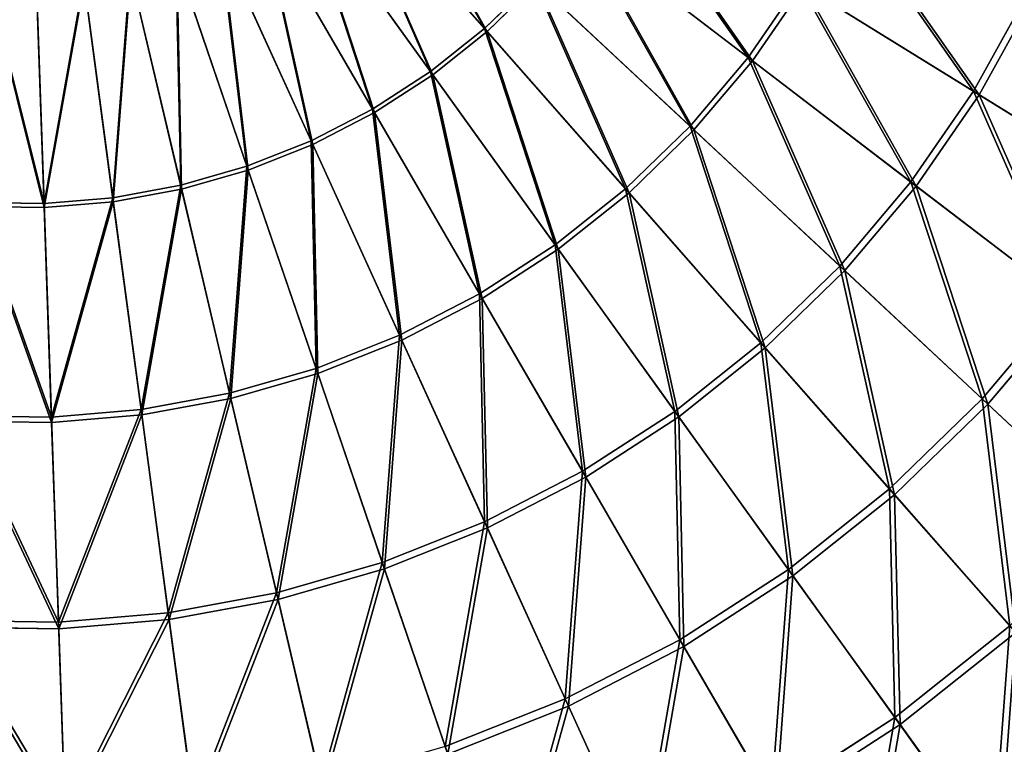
# Model space of a CAD drawing. Extents: x 0 to 1230, y 0 to 270.
# Tile 217 of 245: x 1095 to 1152, y 64 to 105. Entities that reach past the tile are written whole.
import ezdxf

# ---------------------------------------------------------------- set-up
doc = ezdxf.new("R2010")
doc.units = 0
doc.layers.get('0').update_dxf_attribs({"color": 13, "linetype": 'CONTINUOUS'})

# ---------------------------------------------------------------- blocks, each defined once
blk = doc.blocks.new('GROUP_6')
for p, q in [((161.8, 104.868, 126.699), (153.462, 114.34, 129.856)), ((153.566, 114.222, 130.649), (161.955, 104.692, 127.473)), ((158.704, 102.401, 126.699), (151.334, 112.645, 129.856)), ((151.426, 112.517, 130.649), (158.841, 102.211, 127.473)), ((155.381, 100.25, 126.699), (149.051, 111.166, 129.856)), ((155.498, 100.047, 127.473), (149.13, 111.03, 130.649)), ((176.926, 103.212, 122.322), (167.195, 110.65, 126.699)), ((167.381, 110.507, 127.473), (177.172, 103.024, 123.069)), ((151.863, 98.435, 126.699), (146.633, 109.919, 129.856)), ((151.96, 98.221, 127.473), (146.699, 109.776, 130.649)), ((148.184, 96.973, 126.699), (144.105, 108.915, 129.856)), ((144.156, 108.765, 130.649), (148.26, 96.751, 127.473)), ((144.38, 95.879, 126.699), (141.491, 108.163, 129.856)), ((144.433, 95.65, 127.473), (141.527, 108.009, 130.649)), ((136.542, 94.832, 126.699), (136.105, 107.443, 129.856)), ((140.486, 95.163, 126.699), (138.816, 107.671, 129.856)), ((140.517, 94.93, 127.473), (138.837, 107.515, 130.649)), ((161.8, 104.868, 126.699), (164.639, 107.626, 126.699)), ((164.811, 107.467, 127.473), (161.955, 104.692, 127.473)), ((173.595, 99.27, 122.322), (164.639, 107.626, 126.699)), ((164.811, 107.467, 127.473), (173.821, 99.06, 123.069)), ((176.926, 103.212, 122.322), (179.855, 107.461, 122.322)), ((189.853, 101.27, 116.766), (179.855, 107.461, 122.322)), ((136.11, 107.286, 130.649), (136.55, 94.597, 127.473)), ((180.118, 107.298, 123.069), (177.172, 103.024, 123.069)), ((180.118, 107.298, 123.069), (190.177, 101.069, 117.479)), ((189.853, 101.27, 116.766), (192.91, 106.795, 116.766)), ((193.252, 106.627, 117.479), (190.177, 101.069, 117.479)), ((158.704, 102.401, 126.699), (161.8, 104.868, 126.699)), ((161.955, 104.692, 127.473), (158.841, 102.211, 127.473)), ((169.893, 95.674, 122.322), (161.8, 104.868, 126.699)), ((161.955, 104.692, 127.473), (170.097, 95.442, 123.069)), ((173.595, 99.27, 122.322), (176.926, 103.212, 122.322)), ((177.172, 103.024, 123.069), (173.821, 99.06, 123.069)), ((186.269, 96.07, 116.766), (176.926, 103.212, 122.322)), ((177.172, 103.024, 123.069), (186.572, 95.839, 117.479)), ((155.381, 100.25, 126.699), (158.704, 102.401, 126.699)), ((165.857, 92.459, 122.322), (158.704, 102.401, 126.699)), ((158.841, 102.211, 127.473), (155.498, 100.047, 127.473)), ((158.841, 102.211, 127.473), (166.037, 92.208, 123.069)), ((186.269, 96.07, 116.766), (189.853, 101.27, 116.766)), ((199.34, 95.395, 110.086), (189.853, 101.27, 116.766)), ((190.177, 101.069, 117.479), (186.572, 95.839, 117.479)), ((190.177, 101.069, 117.479), (199.721, 95.159, 110.759)), ((151.863, 98.435, 126.699), (155.381, 100.25, 126.699)), ((155.498, 100.047, 127.473), (151.96, 98.221, 127.473)), ((161.525, 89.654, 122.322), (155.381, 100.25, 126.699)), ((161.68, 89.387, 123.069), (155.498, 100.047, 127.473)), ((169.893, 95.674, 122.322), (173.595, 99.27, 122.322)), ((173.821, 99.06, 123.069), (170.097, 95.442, 123.069)), ((182.193, 91.248, 116.766), (173.595, 99.27, 122.322)), ((173.821, 99.06, 123.069), (182.471, 90.988, 117.479)), ((148.184, 96.973, 126.699), (151.863, 98.435, 126.699)), ((156.939, 87.287, 122.322), (151.863, 98.435, 126.699)), ((151.96, 98.221, 127.473), (148.26, 96.751, 127.473)), ((157.067, 87.006, 123.069), (151.96, 98.221, 127.473)), ((144.38, 95.879, 126.699), (148.184, 96.973, 126.699)), ((148.26, 96.751, 127.473), (144.433, 95.65, 127.473)), ((152.143, 85.382, 122.322), (148.184, 96.973, 126.699)), ((148.26, 96.751, 127.473), (152.243, 85.089, 123.069)), ((182.193, 91.248, 116.766), (186.269, 96.07, 116.766)), ((195.134, 89.295, 110.086), (186.269, 96.07, 116.766)), ((140.486, 95.163, 126.699), (144.38, 95.879, 126.699)), ((144.433, 95.65, 127.473), (140.517, 94.93, 127.473)), ((147.184, 83.955, 122.322), (144.38, 95.879, 126.699)), ((147.254, 83.655, 123.069), (144.433, 95.65, 127.473)), ((165.857, 92.459, 122.322), (169.893, 95.674, 122.322)), ((177.664, 86.848, 116.766), (169.893, 95.674, 122.322)), ((186.572, 95.839, 117.479), (182.471, 90.988, 117.479)), ((186.572, 95.839, 117.479), (195.491, 89.022, 110.759)), ((132.583, 94.889, 126.699), (136.542, 94.832, 126.699)), ((136.542, 94.832, 126.699), (140.486, 95.163, 126.699)), ((140.517, 94.93, 127.473), (136.55, 94.597, 127.473)), ((142.108, 83.022, 122.322), (140.486, 95.163, 126.699)), ((142.149, 82.716, 123.069), (140.517, 94.93, 127.473)), ((170.097, 95.442, 123.069), (166.037, 92.208, 123.069)), ((170.097, 95.442, 123.069), (177.915, 86.562, 117.479)), ((136.55, 94.597, 127.473), (132.569, 94.655, 127.473)), ((136.966, 82.591, 122.322), (136.542, 94.832, 126.699)), ((136.55, 94.597, 127.473), (136.976, 82.282, 123.069)), ((161.525, 89.654, 122.322), (165.857, 92.459, 122.322)), ((166.037, 92.208, 123.069), (161.68, 89.387, 123.069)), ((172.725, 82.913, 116.766), (165.857, 92.459, 122.322)), ((166.037, 92.208, 123.069), (172.947, 82.604, 117.479)), ((177.664, 86.848, 116.766), (182.193, 91.248, 116.766)), ((182.471, 90.988, 117.479), (177.915, 86.562, 117.479)), ((190.351, 83.635, 110.086), (182.193, 91.248, 116.766)), ((182.471, 90.988, 117.479), (190.679, 83.329, 110.759)), ((156.939, 87.287, 122.322), (161.525, 89.654, 122.322)), ((161.68, 89.387, 123.069), (157.067, 87.006, 123.069)), ((167.424, 79.481, 116.766), (161.525, 89.654, 122.322)), ((167.615, 79.151, 117.479), (161.68, 89.387, 123.069)), ((190.351, 83.635, 110.086), (195.134, 89.295, 110.086)), ((195.491, 89.022, 110.759), (190.679, 83.329, 110.759)), ((152.143, 85.382, 122.322), (156.939, 87.287, 122.322)), ((157.067, 87.006, 123.069), (152.243, 85.089, 123.069)), ((161.813, 76.585, 116.766), (156.939, 87.287, 122.322)), ((161.97, 76.238, 117.479), (157.067, 87.006, 123.069)), ((172.725, 82.913, 116.766), (177.664, 86.848, 116.766)), ((177.915, 86.562, 117.479), (172.947, 82.604, 117.479)), ((185.036, 78.472, 110.086), (177.664, 86.848, 116.766)), ((177.915, 86.562, 117.479), (185.333, 78.135, 110.759)), ((147.184, 83.955, 122.322), (152.143, 85.382, 122.322)), ((155.944, 74.253, 116.766), (152.143, 85.382, 122.322)), ((152.243, 85.089, 123.069), (147.254, 83.655, 123.069)), ((152.243, 85.089, 123.069), (156.067, 73.893, 117.479)), ((142.108, 83.022, 122.322), (147.184, 83.955, 122.322)), ((147.254, 83.655, 123.069), (142.149, 82.716, 123.069)), ((149.876, 72.508, 116.766), (147.184, 83.955, 122.322)), ((149.963, 72.137, 117.479), (147.254, 83.655, 123.069)), ((185.036, 78.472, 110.086), (190.351, 83.635, 110.086)), ((197.991, 76.507, 102.346), (190.351, 83.635, 110.086)), ((190.679, 83.329, 110.759), (185.333, 78.135, 110.759)), ((190.679, 83.329, 110.759), (198.366, 76.157, 102.972)), ((131.805, 82.665, 122.322), (136.966, 82.591, 122.322)), ((136.966, 82.591, 122.322), (142.108, 83.022, 122.322)), ((137.372, 70.838, 116.766), (136.966, 82.591, 122.322)), ((142.149, 82.716, 123.069), (136.976, 82.282, 123.069)), ((143.665, 71.366, 116.766), (142.108, 83.022, 122.322)), ((143.715, 70.988, 117.479), (142.149, 82.716, 123.069)), ((167.424, 79.481, 116.766), (172.725, 82.913, 116.766)), ((172.947, 82.604, 117.479), (167.615, 79.151, 117.479)), ((179.241, 73.855, 110.086), (172.725, 82.913, 116.766)), ((172.947, 82.604, 117.479), (179.503, 73.491, 110.759)), ((136.976, 82.282, 123.069), (131.786, 82.357, 123.069)), ((136.976, 82.282, 123.069), (137.386, 70.457, 117.479)), ((161.813, 76.585, 116.766), (167.424, 79.481, 116.766)), ((167.615, 79.151, 117.479), (161.97, 76.238, 117.479)), ((173.021, 69.828, 110.086), (167.424, 79.481, 116.766)), ((173.247, 69.44, 110.759), (167.615, 79.151, 117.479)), ((179.241, 73.855, 110.086), (185.036, 78.472, 110.086)), ((185.333, 78.135, 110.759), (179.503, 73.491, 110.759)), ((191.941, 70.63, 102.346), (185.036, 78.472, 110.086)), ((185.333, 78.135, 110.759), (192.279, 70.245, 102.972)), ((155.944, 74.253, 116.766), (161.813, 76.585, 116.766)), ((166.437, 66.43, 110.086), (161.813, 76.585, 116.766)), ((161.97, 76.238, 117.479), (156.067, 73.893, 117.479)), ((166.623, 66.022, 110.759), (161.97, 76.238, 117.479)), ((149.876, 72.508, 116.766), (155.944, 74.253, 116.766)), ((159.551, 63.694, 110.086), (155.944, 74.253, 116.766)), ((156.067, 73.893, 117.479), (149.963, 72.137, 117.479)), ((156.067, 73.893, 117.479), (159.696, 63.269, 110.759)), ((173.021, 69.828, 110.086), (179.241, 73.855, 110.086)), ((179.503, 73.491, 110.759), (173.247, 69.44, 110.759)), ((185.343, 65.373, 102.346), (179.241, 73.855, 110.086)), ((179.503, 73.491, 110.759), (185.643, 64.957, 102.972)), ((143.665, 71.366, 116.766), (149.876, 72.508, 116.766)), ((152.43, 61.646, 110.086), (149.876, 72.508, 116.766)), ((149.963, 72.137, 117.479), (143.715, 70.988, 117.479)), ((152.533, 61.209, 110.759), (149.963, 72.137, 117.479)), ((137.372, 70.838, 116.766), (143.665, 71.366, 116.766)), ((145.142, 60.306, 110.086), (143.665, 71.366, 116.766)), ((131.058, 70.929, 116.766), (137.372, 70.838, 116.766)), ((137.759, 59.686, 110.086), (137.372, 70.838, 116.766)), ((143.715, 70.988, 117.479), (137.386, 70.457, 117.479)), ((145.202, 59.861, 110.759), (143.715, 70.988, 117.479)), ((185.343, 65.373, 102.346), (191.941, 70.63, 102.346)), ((137.386, 70.457, 117.479), (131.034, 70.549, 117.479)), ((137.386, 70.457, 117.479), (137.774, 59.238, 110.759)), ((192.279, 70.245, 102.972), (185.643, 64.957, 102.972)), ((166.437, 66.43, 110.086), (173.021, 69.828, 110.086)), ((178.263, 60.789, 102.346), (173.021, 69.828, 110.086)), ((173.247, 69.44, 110.759), (166.623, 66.022, 110.759)), ((178.52, 60.346, 102.972), (173.247, 69.44, 110.759)), ((159.551, 63.694, 110.086), (166.437, 66.43, 110.086)), ((170.767, 56.921, 102.346), (166.437, 66.43, 110.086)), ((166.623, 66.022, 110.759), (159.696, 63.269, 110.759)), ((170.979, 56.454, 102.972), (166.623, 66.022, 110.759)), ((178.263, 60.789, 102.346), (185.343, 65.373, 102.346)), ((185.643, 64.957, 102.972), (178.52, 60.346, 102.972)), ((190.973, 57.549, 93.62), (185.343, 65.373, 102.346)), ((185.643, 64.957, 102.972), (191.306, 57.085, 94.193))]:
    blk.add_line(p, q)
mesh = blk.add_polyface()
corners = [(155.413, 116.235, 129.856), (161.8, 104.868, 126.699), (153.462, 114.34, 129.856), (164.639, 107.626, 126.699)]
mesh.append_faces([[corners[k] for k in face] for face in [(0, 1, 2), (1, 0, 3)]], dxfattribs={"vtx0": -1})
mesh = blk.add_polyface()
corners = [(161.955, 104.692, 127.473), (155.528, 116.128, 130.649), (153.566, 114.222, 130.649), (164.811, 107.467, 127.473)]
mesh.append_faces([[corners[k] for k in face] for face in [(0, 1, 2), (1, 0, 3)]], dxfattribs={"vtx0": -1})
mesh = blk.add_polyface()
corners = [(153.462, 114.34, 129.856), (158.704, 102.401, 126.699), (151.334, 112.645, 129.856), (161.8, 104.868, 126.699)]
mesh.append_faces([[corners[k] for k in face] for face in [(0, 1, 2), (1, 0, 3)]], dxfattribs={"vtx0": -1})
mesh = blk.add_polyface()
corners = [(158.841, 102.211, 127.473), (153.566, 114.222, 130.649), (151.426, 112.517, 130.649), (161.955, 104.692, 127.473)]
mesh.append_faces([[corners[k] for k in face] for face in [(0, 1, 2), (1, 0, 3)]], dxfattribs={"vtx0": -1})
mesh = blk.add_polyface()
corners = [(169.441, 113.909, 126.699), (176.926, 103.212, 122.322), (167.195, 110.65, 126.699), (179.855, 107.461, 122.322)]
mesh.append_faces([[corners[k] for k in face] for face in [(0, 1, 2), (1, 0, 3)]], dxfattribs={"vtx0": -1})
mesh = blk.add_polyface()
corners = [(177.172, 103.024, 123.069), (169.641, 113.786, 127.473), (167.381, 110.507, 127.473), (180.118, 107.298, 123.069)]
mesh.append_faces([[corners[k] for k in face] for face in [(0, 1, 2), (1, 0, 3)]], dxfattribs={"vtx0": -1})
mesh = blk.add_polyface()
corners = [(151.334, 112.645, 129.856), (155.381, 100.25, 126.699), (149.051, 111.166, 129.856), (158.704, 102.401, 126.699)]
mesh.append_faces([[corners[k] for k in face] for face in [(0, 1, 2), (1, 0, 3)]], dxfattribs={"vtx0": -1})
mesh = blk.add_polyface()
corners = [(155.498, 100.047, 127.473), (151.426, 112.517, 130.649), (149.13, 111.03, 130.649), (158.841, 102.211, 127.473)]
mesh.append_faces([[corners[k] for k in face] for face in [(0, 1, 2), (1, 0, 3)]], dxfattribs={"vtx0": -1})
mesh = blk.add_polyface()
corners = [(182.353, 111.976, 122.322), (189.853, 101.27, 116.766), (179.855, 107.461, 122.322), (192.91, 106.795, 116.766)]
mesh.append_faces([[corners[k] for k in face] for face in [(0, 1, 2), (1, 0, 3)]], dxfattribs={"vtx0": -1})
mesh = blk.add_polyface()
corners = [(190.177, 101.069, 117.479), (182.631, 111.84, 123.069), (180.118, 107.298, 123.069), (193.252, 106.627, 117.479)]
mesh.append_faces([[corners[k] for k in face] for face in [(0, 1, 2), (1, 0, 3)]], dxfattribs={"vtx0": -1})
mesh = blk.add_polyface()
corners = [(149.051, 111.166, 129.856), (151.863, 98.435, 126.699), (146.633, 109.919, 129.856), (155.381, 100.25, 126.699)]
mesh.append_faces([[corners[k] for k in face] for face in [(0, 1, 2), (1, 0, 3)]], dxfattribs={"vtx0": -1})
mesh = blk.add_polyface()
corners = [(151.96, 98.221, 127.473), (149.13, 111.03, 130.649), (146.699, 109.776, 130.649), (155.498, 100.047, 127.473)]
mesh.append_faces([[corners[k] for k in face] for face in [(0, 1, 2), (1, 0, 3)]], dxfattribs={"vtx0": -1})
mesh = blk.add_polyface()
corners = [(167.195, 110.65, 126.699), (173.595, 99.27, 122.322), (164.639, 107.626, 126.699), (176.926, 103.212, 122.322)]
mesh.append_faces([[corners[k] for k in face] for face in [(0, 1, 2), (1, 0, 3)]], dxfattribs={"vtx0": -1})
mesh = blk.add_polyface()
corners = [(173.821, 99.06, 123.069), (167.381, 110.507, 127.473), (164.811, 107.467, 127.473), (177.172, 103.024, 123.069)]
mesh.append_faces([[corners[k] for k in face] for face in [(0, 1, 2), (1, 0, 3)]], dxfattribs={"vtx0": -1})
mesh = blk.add_polyface()
corners = [(146.633, 109.919, 129.856), (148.184, 96.973, 126.699), (144.105, 108.915, 129.856), (151.863, 98.435, 126.699)]
mesh.append_faces([[corners[k] for k in face] for face in [(0, 1, 2), (1, 0, 3)]], dxfattribs={"vtx0": -1})
mesh = blk.add_polyface()
corners = [(148.26, 96.751, 127.473), (146.699, 109.776, 130.649), (144.156, 108.765, 130.649), (151.96, 98.221, 127.473)]
mesh.append_faces([[corners[k] for k in face] for face in [(0, 1, 2), (1, 0, 3)]], dxfattribs={"vtx0": -1})
mesh = blk.add_polyface()
corners = [(144.105, 108.915, 129.856), (144.38, 95.879, 126.699), (141.491, 108.163, 129.856), (148.184, 96.973, 126.699)]
mesh.append_faces([[corners[k] for k in face] for face in [(0, 1, 2), (1, 0, 3)]], dxfattribs={"vtx0": -1})
mesh = blk.add_polyface()
corners = [(144.433, 95.65, 127.473), (144.156, 108.765, 130.649), (141.527, 108.009, 130.649), (148.26, 96.751, 127.473)]
mesh.append_faces([[corners[k] for k in face] for face in [(0, 1, 2), (1, 0, 3)]], dxfattribs={"vtx0": -1})
mesh = blk.add_polyface()
corners = [(141.491, 108.163, 129.856), (140.486, 95.163, 126.699), (138.816, 107.671, 129.856), (144.38, 95.879, 126.699)]
mesh.append_faces([[corners[k] for k in face] for face in [(0, 1, 2), (1, 0, 3)]], dxfattribs={"vtx0": -1})
mesh = blk.add_polyface()
corners = [(140.517, 94.93, 127.473), (141.527, 108.009, 130.649), (138.837, 107.515, 130.649), (144.433, 95.65, 127.473)]
mesh.append_faces([[corners[k] for k in face] for face in [(0, 1, 2), (1, 0, 3)]], dxfattribs={"vtx0": -1})
mesh = blk.add_polyface()
corners = [(136.55, 94.597, 127.473), (133.375, 107.325, 130.649), (132.569, 94.655, 127.473), (136.11, 107.286, 130.649)]
mesh.append_faces([[corners[k] for k in face] for face in [(0, 1, 2), (1, 0, 3)]], dxfattribs={"vtx0": -1})
mesh = blk.add_polyface()
corners = [(133.385, 107.483, 129.856), (136.542, 94.832, 126.699), (132.583, 94.889, 126.699), (136.105, 107.443, 129.856)]
mesh.append_faces([[corners[k] for k in face] for face in [(0, 1, 2), (1, 0, 3)]], dxfattribs={"vtx0": -1})
mesh = blk.add_polyface()
corners = [(138.816, 107.671, 129.856), (136.542, 94.832, 126.699), (136.105, 107.443, 129.856), (140.486, 95.163, 126.699)]
mesh.append_faces([[corners[k] for k in face] for face in [(0, 1, 2), (1, 0, 3)]], dxfattribs={"vtx0": -1})
mesh = blk.add_polyface()
corners = [(136.55, 94.597, 127.473), (138.837, 107.515, 130.649), (136.11, 107.286, 130.649), (140.517, 94.93, 127.473)]
mesh.append_faces([[corners[k] for k in face] for face in [(0, 1, 2), (1, 0, 3)]], dxfattribs={"vtx0": -1})
mesh = blk.add_polyface()
corners = [(164.639, 107.626, 126.699), (169.893, 95.674, 122.322), (161.8, 104.868, 126.699), (173.595, 99.27, 122.322)]
mesh.append_faces([[corners[k] for k in face] for face in [(0, 1, 2), (1, 0, 3)]], dxfattribs={"vtx0": -1})
mesh = blk.add_polyface()
corners = [(170.097, 95.442, 123.069), (164.811, 107.467, 127.473), (161.955, 104.692, 127.473), (173.821, 99.06, 123.069)]
mesh.append_faces([[corners[k] for k in face] for face in [(0, 1, 2), (1, 0, 3)]], dxfattribs={"vtx0": -1})
mesh = blk.add_polyface()
corners = [(179.855, 107.461, 122.322), (186.269, 96.07, 116.766), (176.926, 103.212, 122.322), (189.853, 101.27, 116.766)]
mesh.append_faces([[corners[k] for k in face] for face in [(0, 1, 2), (1, 0, 3)]], dxfattribs={"vtx0": -1})
mesh = blk.add_polyface()
corners = [(186.572, 95.839, 117.479), (180.118, 107.298, 123.069), (177.172, 103.024, 123.069), (190.177, 101.069, 117.479)]
mesh.append_faces([[corners[k] for k in face] for face in [(0, 1, 2), (1, 0, 3)]], dxfattribs={"vtx0": -1})
mesh = blk.add_polyface()
corners = [(192.91, 106.795, 116.766), (199.34, 95.395, 110.086), (189.853, 101.27, 116.766), (202.927, 101.879, 110.086)]
mesh.append_faces([[corners[k] for k in face] for face in [(0, 1, 2), (1, 0, 3)]], dxfattribs={"vtx0": -1})
mesh = blk.add_polyface()
corners = [(199.721, 95.159, 110.759), (193.252, 106.627, 117.479), (190.177, 101.069, 117.479), (203.33, 101.681, 110.759)]
mesh.append_faces([[corners[k] for k in face] for face in [(0, 1, 2), (1, 0, 3)]], dxfattribs={"vtx0": -1})
mesh = blk.add_polyface()
corners = [(161.8, 104.868, 126.699), (165.857, 92.459, 122.322), (158.704, 102.401, 126.699), (169.893, 95.674, 122.322)]
mesh.append_faces([[corners[k] for k in face] for face in [(0, 1, 2), (1, 0, 3)]], dxfattribs={"vtx0": -1})
mesh = blk.add_polyface()
corners = [(166.037, 92.208, 123.069), (161.955, 104.692, 127.473), (158.841, 102.211, 127.473), (170.097, 95.442, 123.069)]
mesh.append_faces([[corners[k] for k in face] for face in [(0, 1, 2), (1, 0, 3)]], dxfattribs={"vtx0": -1})
mesh = blk.add_polyface()
corners = [(176.926, 103.212, 122.322), (182.193, 91.248, 116.766), (173.595, 99.27, 122.322), (186.269, 96.07, 116.766)]
mesh.append_faces([[corners[k] for k in face] for face in [(0, 1, 2), (1, 0, 3)]], dxfattribs={"vtx0": -1})
mesh = blk.add_polyface()
corners = [(182.471, 90.988, 117.479), (177.172, 103.024, 123.069), (173.821, 99.06, 123.069), (186.572, 95.839, 117.479)]
mesh.append_faces([[corners[k] for k in face] for face in [(0, 1, 2), (1, 0, 3)]], dxfattribs={"vtx0": -1})
mesh = blk.add_polyface()
corners = [(158.704, 102.401, 126.699), (161.525, 89.654, 122.322), (155.381, 100.25, 126.699), (165.857, 92.459, 122.322)]
mesh.append_faces([[corners[k] for k in face] for face in [(0, 1, 2), (1, 0, 3)]], dxfattribs={"vtx0": -1})
mesh = blk.add_polyface()
corners = [(161.68, 89.387, 123.069), (158.841, 102.211, 127.473), (155.498, 100.047, 127.473), (166.037, 92.208, 123.069)]
mesh.append_faces([[corners[k] for k in face] for face in [(0, 1, 2), (1, 0, 3)]], dxfattribs={"vtx0": -1})
mesh = blk.add_polyface()
corners = [(189.853, 101.27, 116.766), (195.134, 89.295, 110.086), (186.269, 96.07, 116.766), (199.34, 95.395, 110.086)]
mesh.append_faces([[corners[k] for k in face] for face in [(0, 1, 2), (1, 0, 3)]], dxfattribs={"vtx0": -1})
mesh = blk.add_polyface()
corners = [(195.491, 89.022, 110.759), (190.177, 101.069, 117.479), (186.572, 95.839, 117.479), (199.721, 95.159, 110.759)]
mesh.append_faces([[corners[k] for k in face] for face in [(0, 1, 2), (1, 0, 3)]], dxfattribs={"vtx0": -1})
mesh = blk.add_polyface()
corners = [(155.381, 100.25, 126.699), (156.939, 87.287, 122.322), (151.863, 98.435, 126.699), (161.525, 89.654, 122.322)]
mesh.append_faces([[corners[k] for k in face] for face in [(0, 1, 2), (1, 0, 3)]], dxfattribs={"vtx0": -1})
mesh = blk.add_polyface()
corners = [(157.067, 87.006, 123.069), (155.498, 100.047, 127.473), (151.96, 98.221, 127.473), (161.68, 89.387, 123.069)]
mesh.append_faces([[corners[k] for k in face] for face in [(0, 1, 2), (1, 0, 3)]], dxfattribs={"vtx0": -1})
mesh = blk.add_polyface()
corners = [(173.595, 99.27, 122.322), (177.664, 86.848, 116.766), (169.893, 95.674, 122.322), (182.193, 91.248, 116.766)]
mesh.append_faces([[corners[k] for k in face] for face in [(0, 1, 2), (1, 0, 3)]], dxfattribs={"vtx0": -1})
mesh = blk.add_polyface()
corners = [(177.915, 86.562, 117.479), (173.821, 99.06, 123.069), (170.097, 95.442, 123.069), (182.471, 90.988, 117.479)]
mesh.append_faces([[corners[k] for k in face] for face in [(0, 1, 2), (1, 0, 3)]], dxfattribs={"vtx0": -1})
mesh = blk.add_polyface()
corners = [(151.863, 98.435, 126.699), (152.143, 85.382, 122.322), (148.184, 96.973, 126.699), (156.939, 87.287, 122.322)]
mesh.append_faces([[corners[k] for k in face] for face in [(0, 1, 2), (1, 0, 3)]], dxfattribs={"vtx0": -1})
mesh = blk.add_polyface()
corners = [(152.243, 85.089, 123.069), (151.96, 98.221, 127.473), (148.26, 96.751, 127.473), (157.067, 87.006, 123.069)]
mesh.append_faces([[corners[k] for k in face] for face in [(0, 1, 2), (1, 0, 3)]], dxfattribs={"vtx0": -1})
mesh = blk.add_polyface()
corners = [(148.184, 96.973, 126.699), (147.184, 83.955, 122.322), (144.38, 95.879, 126.699), (152.143, 85.382, 122.322)]
mesh.append_faces([[corners[k] for k in face] for face in [(0, 1, 2), (1, 0, 3)]], dxfattribs={"vtx0": -1})
mesh = blk.add_polyface()
corners = [(147.254, 83.655, 123.069), (148.26, 96.751, 127.473), (144.433, 95.65, 127.473), (152.243, 85.089, 123.069)]
mesh.append_faces([[corners[k] for k in face] for face in [(0, 1, 2), (1, 0, 3)]], dxfattribs={"vtx0": -1})
mesh = blk.add_polyface()
corners = [(186.269, 96.07, 116.766), (190.351, 83.635, 110.086), (182.193, 91.248, 116.766), (195.134, 89.295, 110.086)]
mesh.append_faces([[corners[k] for k in face] for face in [(0, 1, 2), (1, 0, 3)]], dxfattribs={"vtx0": -1})
mesh = blk.add_polyface()
corners = [(144.38, 95.879, 126.699), (142.108, 83.022, 122.322), (140.486, 95.163, 126.699), (147.184, 83.955, 122.322)]
mesh.append_faces([[corners[k] for k in face] for face in [(0, 1, 2), (1, 0, 3)]], dxfattribs={"vtx0": -1})
mesh = blk.add_polyface()
corners = [(142.149, 82.716, 123.069), (144.433, 95.65, 127.473), (140.517, 94.93, 127.473), (147.254, 83.655, 123.069)]
mesh.append_faces([[corners[k] for k in face] for face in [(0, 1, 2), (1, 0, 3)]], dxfattribs={"vtx0": -1})
mesh = blk.add_polyface()
corners = [(169.893, 95.674, 122.322), (172.725, 82.913, 116.766), (165.857, 92.459, 122.322), (177.664, 86.848, 116.766)]
mesh.append_faces([[corners[k] for k in face] for face in [(0, 1, 2), (1, 0, 3)]], dxfattribs={"vtx0": -1})
mesh = blk.add_polyface()
corners = [(190.679, 83.329, 110.759), (186.572, 95.839, 117.479), (182.471, 90.988, 117.479), (195.491, 89.022, 110.759)]
mesh.append_faces([[corners[k] for k in face] for face in [(0, 1, 2), (1, 0, 3)]], dxfattribs={"vtx0": -1})
mesh = blk.add_polyface()
corners = [(132.583, 94.889, 126.699), (136.966, 82.591, 122.322), (131.805, 82.665, 122.322), (136.542, 94.832, 126.699)]
mesh.append_faces([[corners[k] for k in face] for face in [(0, 1, 2), (1, 0, 3)]], dxfattribs={"vtx0": -1})
mesh = blk.add_polyface()
corners = [(140.486, 95.163, 126.699), (136.966, 82.591, 122.322), (136.542, 94.832, 126.699), (142.108, 83.022, 122.322)]
mesh.append_faces([[corners[k] for k in face] for face in [(0, 1, 2), (1, 0, 3)]], dxfattribs={"vtx0": -1})
mesh = blk.add_polyface()
corners = [(136.976, 82.282, 123.069), (140.517, 94.93, 127.473), (136.55, 94.597, 127.473), (142.149, 82.716, 123.069)]
mesh.append_faces([[corners[k] for k in face] for face in [(0, 1, 2), (1, 0, 3)]], dxfattribs={"vtx0": -1})
mesh = blk.add_polyface()
corners = [(172.947, 82.604, 117.479), (170.097, 95.442, 123.069), (166.037, 92.208, 123.069), (177.915, 86.562, 117.479)]
mesh.append_faces([[corners[k] for k in face] for face in [(0, 1, 2), (1, 0, 3)]], dxfattribs={"vtx0": -1})
mesh = blk.add_polyface()
corners = [(136.976, 82.282, 123.069), (132.569, 94.655, 127.473), (131.786, 82.357, 123.069), (136.55, 94.597, 127.473)]
mesh.append_faces([[corners[k] for k in face] for face in [(0, 1, 2), (1, 0, 3)]], dxfattribs={"vtx0": -1})
mesh = blk.add_polyface()
corners = [(165.857, 92.459, 122.322), (167.424, 79.481, 116.766), (161.525, 89.654, 122.322), (172.725, 82.913, 116.766)]
mesh.append_faces([[corners[k] for k in face] for face in [(0, 1, 2), (1, 0, 3)]], dxfattribs={"vtx0": -1})
mesh = blk.add_polyface()
corners = [(167.615, 79.151, 117.479), (166.037, 92.208, 123.069), (161.68, 89.387, 123.069), (172.947, 82.604, 117.479)]
mesh.append_faces([[corners[k] for k in face] for face in [(0, 1, 2), (1, 0, 3)]], dxfattribs={"vtx0": -1})
mesh = blk.add_polyface()
corners = [(182.193, 91.248, 116.766), (185.036, 78.472, 110.086), (177.664, 86.848, 116.766), (190.351, 83.635, 110.086)]
mesh.append_faces([[corners[k] for k in face] for face in [(0, 1, 2), (1, 0, 3)]], dxfattribs={"vtx0": -1})
mesh = blk.add_polyface()
corners = [(185.333, 78.135, 110.759), (182.471, 90.988, 117.479), (177.915, 86.562, 117.479), (190.679, 83.329, 110.759)]
mesh.append_faces([[corners[k] for k in face] for face in [(0, 1, 2), (1, 0, 3)]], dxfattribs={"vtx0": -1})
mesh = blk.add_polyface()
corners = [(161.525, 89.654, 122.322), (161.813, 76.585, 116.766), (156.939, 87.287, 122.322), (167.424, 79.481, 116.766)]
mesh.append_faces([[corners[k] for k in face] for face in [(0, 1, 2), (1, 0, 3)]], dxfattribs={"vtx0": -1})
mesh = blk.add_polyface()
corners = [(161.97, 76.238, 117.479), (161.68, 89.387, 123.069), (157.067, 87.006, 123.069), (167.615, 79.151, 117.479)]
mesh.append_faces([[corners[k] for k in face] for face in [(0, 1, 2), (1, 0, 3)]], dxfattribs={"vtx0": -1})
mesh = blk.add_polyface()
corners = [(195.134, 89.295, 110.086), (197.991, 76.507, 102.346), (190.351, 83.635, 110.086), (203.436, 82.949, 102.346)]
mesh.append_faces([[corners[k] for k in face] for face in [(0, 1, 2), (1, 0, 3)]], dxfattribs={"vtx0": -1})
mesh = blk.add_polyface()
corners = [(198.366, 76.157, 102.972), (195.491, 89.022, 110.759), (190.679, 83.329, 110.759), (203.843, 82.638, 102.972)]
mesh.append_faces([[corners[k] for k in face] for face in [(0, 1, 2), (1, 0, 3)]], dxfattribs={"vtx0": -1})
mesh = blk.add_polyface()
corners = [(156.939, 87.287, 122.322), (155.944, 74.253, 116.766), (152.143, 85.382, 122.322), (161.813, 76.585, 116.766)]
mesh.append_faces([[corners[k] for k in face] for face in [(0, 1, 2), (1, 0, 3)]], dxfattribs={"vtx0": -1})
mesh = blk.add_polyface()
corners = [(156.067, 73.893, 117.479), (157.067, 87.006, 123.069), (152.243, 85.089, 123.069), (161.97, 76.238, 117.479)]
mesh.append_faces([[corners[k] for k in face] for face in [(0, 1, 2), (1, 0, 3)]], dxfattribs={"vtx0": -1})
mesh = blk.add_polyface()
corners = [(177.664, 86.848, 116.766), (179.241, 73.855, 110.086), (172.725, 82.913, 116.766), (185.036, 78.472, 110.086)]
mesh.append_faces([[corners[k] for k in face] for face in [(0, 1, 2), (1, 0, 3)]], dxfattribs={"vtx0": -1})
mesh = blk.add_polyface()
corners = [(179.503, 73.491, 110.759), (177.915, 86.562, 117.479), (172.947, 82.604, 117.479), (185.333, 78.135, 110.759)]
mesh.append_faces([[corners[k] for k in face] for face in [(0, 1, 2), (1, 0, 3)]], dxfattribs={"vtx0": -1})
mesh = blk.add_polyface()
corners = [(152.143, 85.382, 122.322), (149.876, 72.508, 116.766), (147.184, 83.955, 122.322), (155.944, 74.253, 116.766)]
mesh.append_faces([[corners[k] for k in face] for face in [(0, 1, 2), (1, 0, 3)]], dxfattribs={"vtx0": -1})
mesh = blk.add_polyface()
corners = [(149.963, 72.137, 117.479), (152.243, 85.089, 123.069), (147.254, 83.655, 123.069), (156.067, 73.893, 117.479)]
mesh.append_faces([[corners[k] for k in face] for face in [(0, 1, 2), (1, 0, 3)]], dxfattribs={"vtx0": -1})
mesh = blk.add_polyface()
corners = [(147.184, 83.955, 122.322), (143.665, 71.366, 116.766), (142.108, 83.022, 122.322), (149.876, 72.508, 116.766)]
mesh.append_faces([[corners[k] for k in face] for face in [(0, 1, 2), (1, 0, 3)]], dxfattribs={"vtx0": -1})
mesh = blk.add_polyface()
corners = [(143.715, 70.988, 117.479), (147.254, 83.655, 123.069), (142.149, 82.716, 123.069), (149.963, 72.137, 117.479)]
mesh.append_faces([[corners[k] for k in face] for face in [(0, 1, 2), (1, 0, 3)]], dxfattribs={"vtx0": -1})
mesh = blk.add_polyface()
corners = [(190.351, 83.635, 110.086), (191.941, 70.63, 102.346), (185.036, 78.472, 110.086), (197.991, 76.507, 102.346)]
mesh.append_faces([[corners[k] for k in face] for face in [(0, 1, 2), (1, 0, 3)]], dxfattribs={"vtx0": -1})
mesh = blk.add_polyface()
corners = [(192.279, 70.245, 102.972), (190.679, 83.329, 110.759), (185.333, 78.135, 110.759), (198.366, 76.157, 102.972)]
mesh.append_faces([[corners[k] for k in face] for face in [(0, 1, 2), (1, 0, 3)]], dxfattribs={"vtx0": -1})
mesh = blk.add_polyface()
corners = [(131.805, 82.665, 122.322), (137.372, 70.838, 116.766), (131.058, 70.929, 116.766), (136.966, 82.591, 122.322)]
mesh.append_faces([[corners[k] for k in face] for face in [(0, 1, 2), (1, 0, 3)]], dxfattribs={"vtx0": -1})
mesh = blk.add_polyface()
corners = [(142.108, 83.022, 122.322), (137.372, 70.838, 116.766), (136.966, 82.591, 122.322), (143.665, 71.366, 116.766)]
mesh.append_faces([[corners[k] for k in face] for face in [(0, 1, 2), (1, 0, 3)]], dxfattribs={"vtx0": -1})
mesh = blk.add_polyface()
corners = [(137.386, 70.457, 117.479), (142.149, 82.716, 123.069), (136.976, 82.282, 123.069), (143.715, 70.988, 117.479)]
mesh.append_faces([[corners[k] for k in face] for face in [(0, 1, 2), (1, 0, 3)]], dxfattribs={"vtx0": -1})
mesh = blk.add_polyface()
corners = [(172.725, 82.913, 116.766), (173.021, 69.828, 110.086), (167.424, 79.481, 116.766), (179.241, 73.855, 110.086)]
mesh.append_faces([[corners[k] for k in face] for face in [(0, 1, 2), (1, 0, 3)]], dxfattribs={"vtx0": -1})
mesh = blk.add_polyface()
corners = [(173.247, 69.44, 110.759), (172.947, 82.604, 117.479), (167.615, 79.151, 117.479), (179.503, 73.491, 110.759)]
mesh.append_faces([[corners[k] for k in face] for face in [(0, 1, 2), (1, 0, 3)]], dxfattribs={"vtx0": -1})
mesh = blk.add_polyface()
corners = [(137.386, 70.457, 117.479), (131.786, 82.357, 123.069), (131.034, 70.549, 117.479), (136.976, 82.282, 123.069)]
mesh.append_faces([[corners[k] for k in face] for face in [(0, 1, 2), (1, 0, 3)]], dxfattribs={"vtx0": -1})
mesh = blk.add_polyface()
corners = [(167.424, 79.481, 116.766), (166.437, 66.43, 110.086), (161.813, 76.585, 116.766), (173.021, 69.828, 110.086)]
mesh.append_faces([[corners[k] for k in face] for face in [(0, 1, 2), (1, 0, 3)]], dxfattribs={"vtx0": -1})
mesh = blk.add_polyface()
corners = [(166.623, 66.022, 110.759), (167.615, 79.151, 117.479), (161.97, 76.238, 117.479), (173.247, 69.44, 110.759)]
mesh.append_faces([[corners[k] for k in face] for face in [(0, 1, 2), (1, 0, 3)]], dxfattribs={"vtx0": -1})
mesh = blk.add_polyface()
corners = [(185.036, 78.472, 110.086), (185.343, 65.373, 102.346), (179.241, 73.855, 110.086), (191.941, 70.63, 102.346)]
mesh.append_faces([[corners[k] for k in face] for face in [(0, 1, 2), (1, 0, 3)]], dxfattribs={"vtx0": -1})
mesh = blk.add_polyface()
corners = [(185.643, 64.957, 102.972), (185.333, 78.135, 110.759), (179.503, 73.491, 110.759), (192.279, 70.245, 102.972)]
mesh.append_faces([[corners[k] for k in face] for face in [(0, 1, 2), (1, 0, 3)]], dxfattribs={"vtx0": -1})
mesh = blk.add_polyface()
corners = [(161.813, 76.585, 116.766), (159.551, 63.694, 110.086), (155.944, 74.253, 116.766), (166.437, 66.43, 110.086)]
mesh.append_faces([[corners[k] for k in face] for face in [(0, 1, 2), (1, 0, 3)]], dxfattribs={"vtx0": -1})
mesh = blk.add_polyface()
corners = [(159.696, 63.269, 110.759), (161.97, 76.238, 117.479), (156.067, 73.893, 117.479), (166.623, 66.022, 110.759)]
mesh.append_faces([[corners[k] for k in face] for face in [(0, 1, 2), (1, 0, 3)]], dxfattribs={"vtx0": -1})
mesh = blk.add_polyface()
corners = [(155.944, 74.253, 116.766), (152.43, 61.646, 110.086), (149.876, 72.508, 116.766), (159.551, 63.694, 110.086)]
mesh.append_faces([[corners[k] for k in face] for face in [(0, 1, 2), (1, 0, 3)]], dxfattribs={"vtx0": -1})
mesh = blk.add_polyface()
corners = [(152.533, 61.209, 110.759), (156.067, 73.893, 117.479), (149.963, 72.137, 117.479), (159.696, 63.269, 110.759)]
mesh.append_faces([[corners[k] for k in face] for face in [(0, 1, 2), (1, 0, 3)]], dxfattribs={"vtx0": -1})
mesh = blk.add_polyface()
corners = [(179.241, 73.855, 110.086), (178.263, 60.789, 102.346), (173.021, 69.828, 110.086), (185.343, 65.373, 102.346)]
mesh.append_faces([[corners[k] for k in face] for face in [(0, 1, 2), (1, 0, 3)]], dxfattribs={"vtx0": -1})
mesh = blk.add_polyface()
corners = [(178.52, 60.346, 102.972), (179.503, 73.491, 110.759), (173.247, 69.44, 110.759), (185.643, 64.957, 102.972)]
mesh.append_faces([[corners[k] for k in face] for face in [(0, 1, 2), (1, 0, 3)]], dxfattribs={"vtx0": -1})
mesh = blk.add_polyface()
corners = [(149.876, 72.508, 116.766), (145.142, 60.306, 110.086), (143.665, 71.366, 116.766), (152.43, 61.646, 110.086)]
mesh.append_faces([[corners[k] for k in face] for face in [(0, 1, 2), (1, 0, 3)]], dxfattribs={"vtx0": -1})
mesh = blk.add_polyface()
corners = [(145.202, 59.861, 110.759), (149.963, 72.137, 117.479), (143.715, 70.988, 117.479), (152.533, 61.209, 110.759)]
mesh.append_faces([[corners[k] for k in face] for face in [(0, 1, 2), (1, 0, 3)]], dxfattribs={"vtx0": -1})
mesh = blk.add_polyface()
corners = [(143.665, 71.366, 116.766), (137.759, 59.686, 110.086), (137.372, 70.838, 116.766), (145.142, 60.306, 110.086)]
mesh.append_faces([[corners[k] for k in face] for face in [(0, 1, 2), (1, 0, 3)]], dxfattribs={"vtx0": -1})
mesh = blk.add_polyface()
corners = [(131.058, 70.929, 116.766), (137.759, 59.686, 110.086), (130.35, 59.794, 110.086), (137.372, 70.838, 116.766)]
mesh.append_faces([[corners[k] for k in face] for face in [(0, 1, 2), (1, 0, 3)]], dxfattribs={"vtx0": -1})
mesh = blk.add_polyface()
corners = [(137.774, 59.238, 110.759), (143.715, 70.988, 117.479), (137.386, 70.457, 117.479), (145.202, 59.861, 110.759)]
mesh.append_faces([[corners[k] for k in face] for face in [(0, 1, 2), (1, 0, 3)]], dxfattribs={"vtx0": -1})
mesh = blk.add_polyface()
corners = [(191.941, 70.63, 102.346), (190.973, 57.549, 93.62), (185.343, 65.373, 102.346), (198.31, 63.395, 93.62)]
mesh.append_faces([[corners[k] for k in face] for face in [(0, 1, 2), (1, 0, 3)]], dxfattribs={"vtx0": -1})
mesh = blk.add_polyface()
corners = [(137.774, 59.238, 110.759), (131.034, 70.549, 117.479), (130.321, 59.346, 110.759), (137.386, 70.457, 117.479)]
mesh.append_faces([[corners[k] for k in face] for face in [(0, 1, 2), (1, 0, 3)]], dxfattribs={"vtx0": -1})
mesh = blk.add_polyface()
corners = [(191.306, 57.085, 94.193), (192.279, 70.245, 102.972), (185.643, 64.957, 102.972), (198.687, 62.966, 94.193)]
mesh.append_faces([[corners[k] for k in face] for face in [(0, 1, 2), (1, 0, 3)]], dxfattribs={"vtx0": -1})
mesh = blk.add_polyface()
corners = [(173.021, 69.828, 110.086), (170.767, 56.921, 102.346), (166.437, 66.43, 110.086), (178.263, 60.789, 102.346)]
mesh.append_faces([[corners[k] for k in face] for face in [(0, 1, 2), (1, 0, 3)]], dxfattribs={"vtx0": -1})
mesh = blk.add_polyface()
corners = [(170.979, 56.454, 102.972), (173.247, 69.44, 110.759), (166.623, 66.022, 110.759), (178.52, 60.346, 102.972)]
mesh.append_faces([[corners[k] for k in face] for face in [(0, 1, 2), (1, 0, 3)]], dxfattribs={"vtx0": -1})
mesh = blk.add_polyface()
corners = [(166.437, 66.43, 110.086), (162.928, 53.806, 102.346), (159.551, 63.694, 110.086), (170.767, 56.921, 102.346)]
mesh.append_faces([[corners[k] for k in face] for face in [(0, 1, 2), (1, 0, 3)]], dxfattribs={"vtx0": -1})
mesh = blk.add_polyface()
corners = [(163.094, 53.321, 102.972), (166.623, 66.022, 110.759), (159.696, 63.269, 110.759), (170.979, 56.454, 102.972)]
mesh.append_faces([[corners[k] for k in face] for face in [(0, 1, 2), (1, 0, 3)]], dxfattribs={"vtx0": -1})
mesh = blk.add_polyface()
corners = [(185.343, 65.373, 102.346), (183.098, 52.451, 93.62), (178.263, 60.789, 102.346), (190.973, 57.549, 93.62)]
mesh.append_faces([[corners[k] for k in face] for face in [(0, 1, 2), (1, 0, 3)]], dxfattribs={"vtx0": -1})
mesh = blk.add_polyface()
corners = [(183.385, 51.956, 94.193), (185.643, 64.957, 102.972), (178.52, 60.346, 102.972), (191.306, 57.085, 94.193)]
mesh.append_faces([[corners[k] for k in face] for face in [(0, 1, 2), (1, 0, 3)]], dxfattribs={"vtx0": -1})
blk = doc.blocks.new('COMPONENT_3')
blk.add_blockref('GROUP_6', (0, 0))
blk = doc.blocks.new('GROUP_25')
blk.add_blockref('COMPONENT_3', (959.98, -0.02, 0.02))

msp = doc.modelspace()

# ---------------------------------------------------------------- block references
msp.add_blockref('GROUP_25', (0, 0))

doc.saveas('drawing.dxf')
